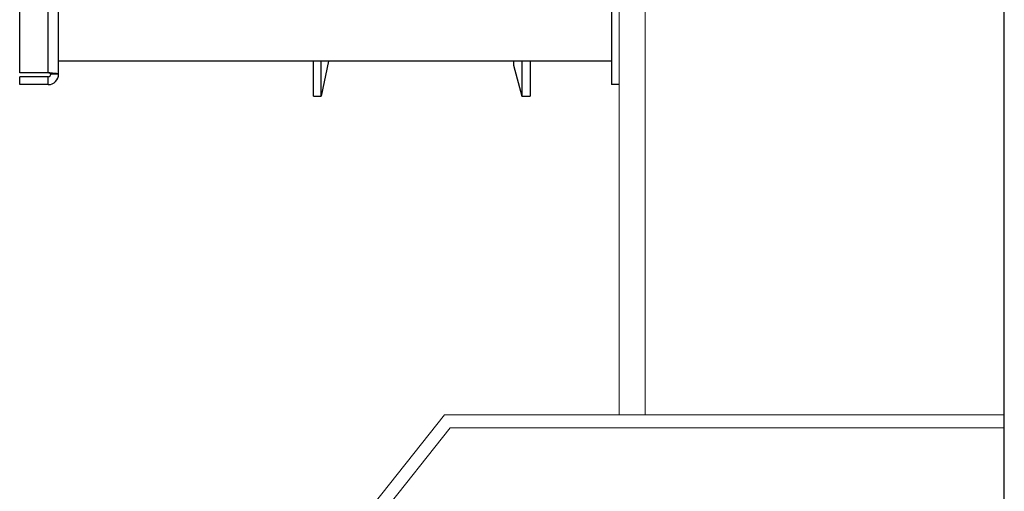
# Model space of a CAD drawing. Header units: millimetres. Extents: x 178516 to 426772, y -178579 to -115871.
# Tile 124 of 256: x 315889 to 316268, y -132529 to -132348. Entities that reach past the tile are written whole.
import ezdxf

# ---------------------------------------------------------------- set-up
doc = ezdxf.new("R2010")
doc.units = ezdxf.units.MM
doc.header["$MEASUREMENT"] = 0
doc.layers.get('0').update_dxf_attribs({"color": 252, "lineweight": 5})
for name, color, linetype in [('AHU03-3-42843OBJ', 7, 'Continuous'), ('AHU03-3-42950OBJ', 7, 'Continuous'), ('AHU03-3-68109OBJ', 7, 'Continuous'), ('AHU03-3-68634OBJ', 7, 'Continuous'), ('AHU03-3-68635OBJ', 7, 'Continuous')]:
    doc.layers.add(name, color=color, linetype=linetype)
doc.layers.add('IS_centrale', color=7, linetype='Continuous', lineweight=13)

# ---------------------------------------------------------------- blocks, each defined once
blk = doc.blocks.new('VVS030s_FLX1_250_0.38kW_2.00x2v2_t')
at = {"color": 7}
for p, q in [((0, 1020), (10, 1020)), ((0, 1020), (0, 0)), ((10, 1020), (10, 0))]:
    blk.add_line(p, q, dxfattribs=at)
at = {"layer": 'AHU03-3-42843OBJ', "color": 7, "linetype": 'Continuous'}
for p, q in [((121.95, 883.89), (124.89, 897.39)), ((124.89, 897.39), (124.89, 883.89)), ((127.84, 897.39), (124.89, 897.39)), ((127.84, 897.39), (127.84, 883.89))]:
    blk.add_line(p, q, dxfattribs=at)
at = {"layer": 'AHU03-3-42950OBJ', "color": 7, "linetype": 'Continuous'}
for p, q in [((44.35, 883.89), (44.35, 897.39)), ((47.46, 897.39), (44.35, 897.39)), ((47.46, 883.89), (47.46, 897.39)), ((50.67, 885.39), (47.46, 897.39)), ((50.67, 883.89), (50.67, 885.39))]:
    blk.add_line(p, q, dxfattribs=at)
at = {"layer": 'AHU03-3-68109OBJ', "color": 7, "linetype": 'Continuous'}
for p in [(10, 892.89), (13, 616.89)]:
    blk.add_line(p, (13, 892.89), dxfattribs=at)
at = {"layer": 'AHU03-3-68634OBJ', "color": 7, "linetype": 'Continuous'}
for p, q in [((229.97, 892.89), (229.97, 889.89)), ((229.97, 892.89), (240.97, 892.89)), ((240.97, 892.89), (240.97, 889.89)), ((225.97, 888.89), (225.97, 620.89)), ((225.97, 888.89), (228.97, 888.89)), ((228.94, 888.48), (229.35, 888.44)), ((229.35, 888.44), (229.97, 888.39)), ((229.97, 889.89), (240.97, 889.89)), ((229.97, 888.39), (229.97, 621.39)), ((229.97, 888.39), (240.97, 888.39)), ((240.97, 888.39), (240.97, 621.39))]:
    blk.add_line(p, q, dxfattribs=at)
for radius in [4, 1]:
    blk.add_arc((229.97, 888.89), radius, 90, 180, dxfattribs=at)
for points, knots in [([(225.97, 888.89), (225.97, 888.87), (226.06, 888.82), (226.21, 888.78), (226.48, 888.73), (226.99, 888.66), (227.83, 888.57), (228.54, 888.51), (228.94, 888.48)], [0, 0, 0, 0, 0.024786, 0.080227, 0.168255, 0.287048, 0.604561, 1, 1, 1, 1]), ([(228.97, 888.89), (228.97, 888.85), (229.07, 888.73), (229.41, 888.57), (229.74, 888.47), (229.97, 888.39)], [0, 0, 0, 0, 0.127649, 0.345895, 1, 1, 1, 1])]:
    blk.add_open_spline(points, degree=3, knots=knots, dxfattribs=at)
at = {"layer": 'AHU03-3-68635OBJ', "color": 7, "linetype": 'Continuous'}
blk.add_line((13, 883.89), (225.97, 883.89), dxfattribs=at)
blk = doc.blocks.new('VVS030s_P3_w_t')
at = {"color": 0, "lineweight": -3}
blk.add_line((-50.5, 1736), (-50.5, 8), dxfattribs=at)
at = {"color": 7}
for p, q in [((-263.92, 1025.12), (-323.62, 1100)), ((-266.08, 1020), (-325.77, 1094.88)), ((-263.92, 1025.12), (-50.48, 1025.12)), ((-266.08, 1020), (-50.48, 1020))]:
    blk.add_line(p, q, dxfattribs=at)
blk = doc.blocks.new('A$C680519BF')
blk.add_blockref('VVS030s_P3_w_t', (-1881, 89.5))
at = {"extrusion": (1.22461e-16, 0, -1)}
blk.add_blockref('VVS030s_FLX1_250_0.38kW_2.00x2v2_t', (2069.83, 89.5), dxfattribs=at)

msp = doc.modelspace()

# ---------------------------------------------------------------- block references
at = {"layer": 'IS_centrale', "xscale": -1, "rotation": 180}
msp.add_blockref('A$C680519BF', (318199.76, -131390.16), dxfattribs=at)

doc.saveas('drawing.dxf')
